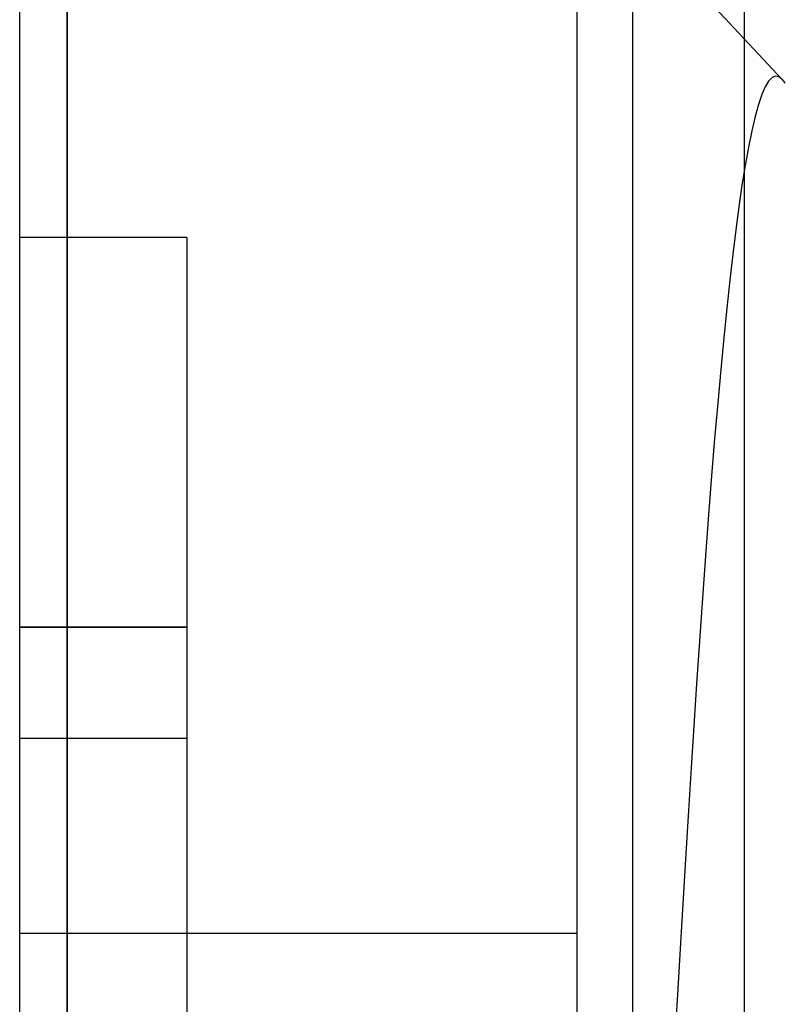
# Model space of a CAD drawing. Header units: millimetres. Extents: x -93 to 0, y 0 to 191.
# Tile 85 of 150: x -93 to -91.63, y 157.92 to 159.69. Entities that reach past the tile are written whole.
import ezdxf

# ---------------------------------------------------------------- set-up
doc = ezdxf.new("R2010")
doc.units = ezdxf.units.MM
doc.layers.add('MAIN-1', color=7, linetype='Continuous')
doc.layers.add('MAIN-2', color=7, linetype='Continuous')

msp = doc.modelspace()

# ---------------------------------------------------------------- linework, layer by layer
at = {"layer": 'MAIN-1'}
for p, q in [((-93, 0), (-93, 187.5)), ((-92, 187.5), (-92, 0))]:
    msp.add_line(p, q, dxfattribs=at)
at = {"layer": 'MAIN-2'}
for p, q in [((-92, 187.5), (-92, 0)), ((-91.7, 167.05), (-91.7, 23.45)), ((-91.9, 166.05), (-91.9, 149.55)), ((-92.9148, 160.96), (-91.6313, 159.5836)), ((-92.9148, 155.14), (-92.9148, 160.96)), ((-92.9148, 160.96), (-92.9148, 155.14)), ((-91.6559, 159.5809), (-91.662, 159.5708)), ((-91.6497, 159.5871), (-91.6559, 159.5809)), ((-91.6436, 159.5896), (-91.6497, 159.5871)), ((-91.6375, 159.5884), (-91.6436, 159.5896)), ((-91.6313, 159.5836), (-91.6375, 159.5884)), ((-91.6313, 159.5836), (-91.6301, 159.5822)), ((-91.6301, 159.5822), (-91.6289, 159.5807)), ((-91.6289, 159.5807), (-91.6277, 159.5791)), ((-91.6277, 159.5791), (-91.6265, 159.5774)), ((-91.662, 159.5708), (-91.6681, 159.5569)), ((-91.6681, 159.5569), (-91.6742, 159.5389)), ((-91.6742, 159.5389), (-91.6802, 159.517)), ((-91.6802, 159.517), (-91.6862, 159.4914)), ((-91.6862, 159.4914), (-91.6922, 159.4621)), ((-91.6922, 159.4621), (-91.698, 159.4295)), ((-91.698, 159.4295), (-91.7038, 159.3938)), ((-91.7038, 159.3938), (-91.7094, 159.3552)), ((-91.7094, 159.3552), (-91.7149, 159.314)), ((-91.7149, 159.314), (-91.7203, 159.2701)), ((-93, 159.3), (-93, 159.3)), ((-92.7, 159.3), (-93, 159.3)), ((-92.7, 159.3), (-92.7, 159.3)), ((-92.7, 159.3), (-92.7, 158.6)), ((-91.7203, 159.2701), (-91.7257, 159.2232)), ((-91.7257, 159.2232), (-91.7311, 159.173)), ((-91.7311, 159.173), (-91.7365, 159.1195)), ((-91.7365, 159.1195), (-91.7419, 159.0626)), ((-91.7419, 159.0626), (-91.7473, 159.0024)), ((-91.7473, 159.0024), (-91.7527, 158.9389)), ((-91.7527, 158.9389), (-91.7582, 158.872)), ((-91.7582, 158.872), (-91.7637, 158.8017)), ((-91.7637, 158.8017), (-91.7692, 158.7281)), ((-91.7692, 158.7281), (-91.7747, 158.652)), ((-91.7747, 158.652), (-91.7801, 158.5751)), ((-93, 158.6), (-92.7, 158.6)), ((-92.7, 158.6), (-93, 158.6)), ((-92.7, 158.6), (-92.7, 158.4)), ((-91.7801, 158.5751), (-91.7853, 158.4986)), ((-91.7853, 158.4986), (-91.7902, 158.4229)), ((-91.7902, 158.4229), (-91.7951, 158.3473)), ((-93, 158.4), (-93, 158.4)), ((-93, 158.4), (-93, 158.4)), ((-92.7, 158.4), (-93, 158.4)), ((-92.7, 158.4), (-92.7, 158.4)), ((-92.7, 158.4), (-92.7, 158.4)), ((-92.7, 158.4), (-92.7, 157.7)), ((-91.7951, 158.3473), (-91.7998, 158.2708)), ((-91.7998, 158.2708), (-91.8046, 158.1927)), ((-91.8046, 158.1927), (-91.8094, 158.1131)), ((-91.8094, 158.1131), (-91.8142, 158.0323)), ((-92, 158.05), (-93, 158.05)), ((-92, 158.05), (-93, 158.05)), ((-91.8142, 158.0323), (-91.8189, 157.9508)), ((-91.8189, 157.9508), (-91.8236, 157.8685))]:
    msp.add_line(p, q, dxfattribs=at)

doc.saveas('drawing.dxf')
